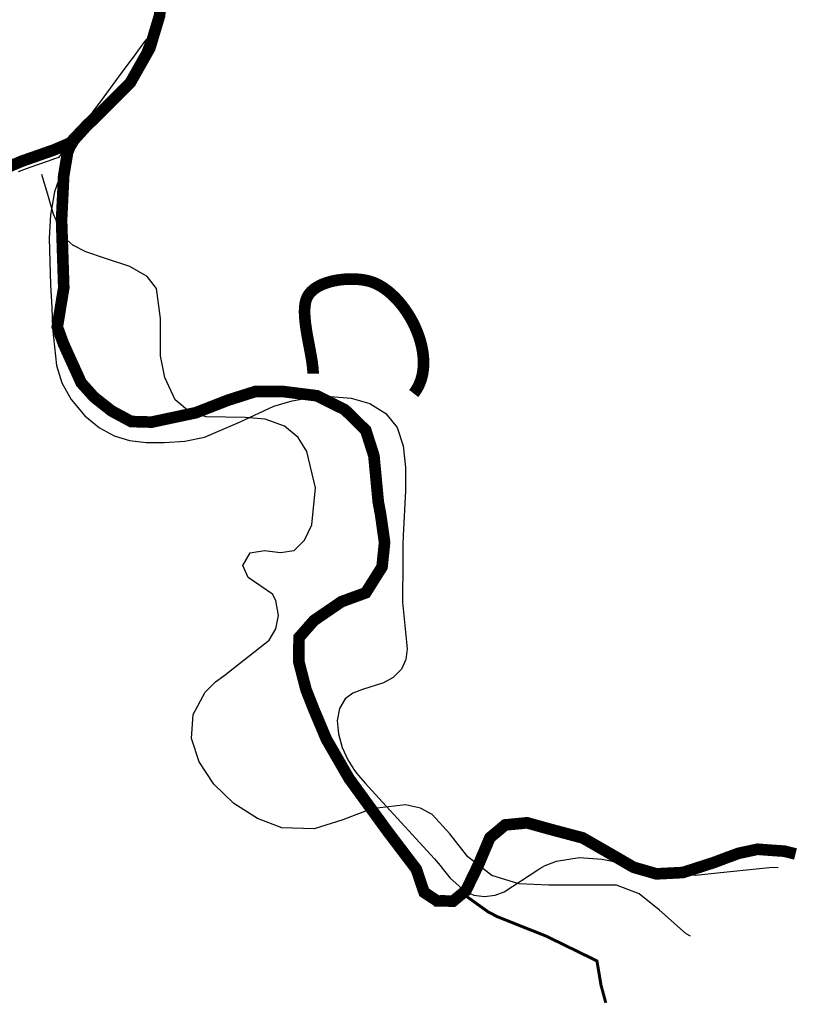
# Model space of a CAD drawing. Header units: metres. Extents: x 149734 to 159069, y 372625 to 380601.
# Tile 18 of 30: x 157488 to 157750, y 375901 to 376232. Entities that reach past the tile are written whole.
import ezdxf

# ---------------------------------------------------------------- set-up
doc = ezdxf.new("R2010")
doc.units = ezdxf.units.M
doc.header["$MEASUREMENT"] = 0
doc.layers.add('Beeklopen', color=7, linetype='Continuous', true_color=0x5291a5)
doc.layers.add('waterlopen', color=7, linetype='Continuous', true_color=0x5291a5)
doc.layers.add('Beeklopen 1850', color=6, linetype='Continuous')
doc.layers.add('Beeklopen 1900', color=6, linetype='Continuous')

msp = doc.modelspace()

# ---------------------------------------------------------------- linework, layer by layer
at = {"layer": 'Beeklopen', "const_width": 3.9}
for points in [[(157505.3253718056, 376190.5512424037), (157505.5320558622, 376191.1023998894), (157508.3567379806, 376194.0820950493), (157510.4063548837, 376196.2522776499), (157512.3526297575, 376198.1124341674), (157515.7456930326, 376201.2643660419), (157525.0809229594, 376210.6340433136), (157531.6086944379, 376222.1739031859), (157534.8811920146, 376233.0764872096), (157536.3107567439, 376247.3893581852)], [(157479.0076018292, 376180.2170395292), (157488.7389761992, 376184.2818259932), (157488.8423182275, 376184.3334970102), (157492.2870525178, 376185.521930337), (157499.4520998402, 376188.0365863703), (157499.5209945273, 376188.0710337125), (157505.3253718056, 376190.5512424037)], [(157748.5198515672, 375951.628736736), (157744.7860759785, 375952.5545503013), (157739.3606194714, 375952.9334710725), (157735.7780958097, 375953.2090498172), (157729.3708900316, 375951.8311561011), (157725.3922219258, 375950.3671440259), (157720.9312910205, 375948.6964478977), (157710.683206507, 375945.3895029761), (157701.7785683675, 375944.9416875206), (157694.1312582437, 375947.1463174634), (157686.0016853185, 375951.8656034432), (157677.0453761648, 375957.0154812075), (157667.8823829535, 375959.4440188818), (157665.333279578, 375960.1329657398), (157659.0810868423, 375961.872556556), (157658.3404689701, 375962.0964642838), (157656.2564047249, 375961.872556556), (157654.2240114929, 375961.6830961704), (157650.9859612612, 375961.3730700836), (157645.87053084, 375957.0843758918), (157641.9435337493, 375947.8524879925), (157637.7754052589, 375939.2750996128), (157637.482602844, 375939.051191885), (157636.9486690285, 375938.6206000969), (157633.5039347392, 375935.7959179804), (157628.095701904, 375935.8820363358), (157628.06125456, 375935.9164836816), (157628.0095835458, 375935.9337073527), (157624.8404279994, 375938.034995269), (157623.7725603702, 375938.7411657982), (157623.4108632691, 375939.7745860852), (157621.1201149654, 375946.5262652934), (157611.6643193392, 375958.9617560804), (157598.5398816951, 375976.9777164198), (157590.9270189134, 375990.1538250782), (157586.724443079, 376000.1091071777), (157584.0892213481, 376006.8091153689), (157582.3668542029, 376013.4574525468), (157581.6434600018, 376016.282134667), (157581.7468020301, 376024.3083655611), (157582.8318933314, 376025.5484699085), (157586.724443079, 376029.9921771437), (157596.0252256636, 376036.3477119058), (157604.1375749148, 376039.3101833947), (157609.1496633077, 376047.2502959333), (157609.6319261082, 376048.0253611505), (157610.4758860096, 376056.2410524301), (157609.1324396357, 376065.6796243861), (157608.3573744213, 376069.8133055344), (157606.893362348, 376085.3146098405), (157604.1547985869, 376093.891998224), (157599.7799860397, 376098.2151397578), (157597.0758696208, 376100.8331378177), (157591.2887160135, 376103.7094909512), (157587.757863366, 376105.4663054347), (157576.1663324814, 376106.9303175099), (157567.1583523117, 376106.9303175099), (157557.9609117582, 376104.0195170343), (157547.0755514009, 376099.7824938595), (157532.2459702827, 376096.6305619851), (157525.3737253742, 376096.8200223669), (157518.8115065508, 376100.3508750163), (157513.6788524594, 376104.3812141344), (157512.7832215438, 376105.1218320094), (157508.5461983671, 376109.8411179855), (157507.9605935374, 376111.1328933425), (157502.5868080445, 376122.9655556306), (157500.5371911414, 376128.5976961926), (157502.7073737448, 376141.7565811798), (157501.9667558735, 376164.5607221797), (157502.4834660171, 376175.1188327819), (157502.6729264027, 376179.2352902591), (157502.7934921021, 376179.9414607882), (157503.9819254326, 376187.1581791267), (157505.3253718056, 376190.5512424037)], [(157586.4660880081, 376112.8552604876), (157586.4656149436, 376112.972480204), (157586.4642052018, 376113.0910032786), (157586.461872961, 376113.2108132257), (157586.458632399, 376113.3318935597), (157586.4544976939, 376113.4542277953), (157586.4494830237, 376113.5777994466), (157586.4436025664, 376113.7025920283), (157586.4368705, 376113.8285890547), (157586.4293010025, 376113.9557740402), (157586.4209082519, 376114.0841304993), (157586.4117064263, 376114.2136419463), (157586.4017097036, 376114.3442918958), (157586.3909322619, 376114.4760638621), (157586.3793882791, 376114.6089413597), (157586.3670919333, 376114.742907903), (157586.3540574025, 376114.8779470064), (157586.3402988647, 376115.0140421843), (157586.3258304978, 376115.1511769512), (157586.31066648, 376115.2893348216), (157586.2948209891, 376115.4284993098), (157586.2783082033, 376115.5686539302), (157586.2611423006, 376115.7097821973), (157586.2433374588, 376115.8518676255), (157586.2249078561, 376115.9948937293), (157586.2058676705, 376116.138844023), (157586.1862310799, 376116.2837020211), (157586.1660122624, 376116.429451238), (157586.145225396, 376116.5760751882), (157586.1238846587, 376116.723557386), (157586.1020042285, 376116.8718813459), (157586.0795982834, 376117.0210305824), (157586.0566810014, 376117.1709886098), (157586.0332665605, 376117.3217389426), (157586.0093691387, 376117.4732650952), (157585.9850029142, 376117.6255505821), (157585.9601820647, 376117.7785789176), (157585.9349207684, 376117.9323336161), (157585.9092332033, 376118.0867981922), (157585.8831335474, 376118.2419561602), (157585.8566359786, 376118.3977910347), (157585.8297546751, 376118.5542863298), (157585.8025038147, 376118.7114255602), (157585.7748975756, 376118.8691922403), (157585.7469501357, 376119.0275698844), (157585.718675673, 376119.1865420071), (157585.6900883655, 376119.3460921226), (157585.6612023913, 376119.5062037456), (157585.6320319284, 376119.6668603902), (157585.6025911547, 376119.8280455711), (157585.5728942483, 376119.9897428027), (157585.5429553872, 376120.1519355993), (157585.5127887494, 376120.3146074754), (157585.4824085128, 376120.4777419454), (157585.4518288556, 376120.6413225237), (157585.4210639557, 376120.8053327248), (157585.3901279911, 376120.9697560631), (157585.3590351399, 376121.1345760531), (157585.32779958, 376121.2997762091), (157585.2649570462, 376121.6312510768), (157585.201713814, 376121.964048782), (157585.1381833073, 376122.2980374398), (157585.0744789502, 376122.6330851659), (157585.0107141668, 376122.9690600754), (157584.9470023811, 376123.305830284), (157584.8834570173, 376123.6432639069), (157584.8201914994, 376123.9812290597), (157584.7573192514, 376124.3195938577), (157584.6949536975, 376124.6582264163), (157584.6332082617, 376124.9969948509), (157584.572196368, 376125.3357672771), (157584.5120314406, 376125.6744118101), (157584.4528269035, 376126.0127965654), (157584.3946961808, 376126.3507896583), (157584.3377526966, 376126.6882592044), (157584.2821098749, 376127.0250733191), (157584.2548116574, 376127.1931933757), (157584.2278811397, 376127.3611001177), (157584.2013324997, 376127.5287770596), (157584.1751799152, 376127.6962077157), (157584.1494375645, 376127.8633756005), (157584.1241196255, 376128.0302642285), (157584.0992402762, 376128.196857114), (157584.0748136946, 376128.3631377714), (157584.0508540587, 376128.5290897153), (157584.0273755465, 376128.69469646), (157584.0043923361, 376128.85994152), (157583.9819186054, 376129.0248084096), (157583.9599685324, 376129.1892806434), (157583.9385562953, 376129.3533417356), (157583.9176960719, 376129.5169752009), (157583.8974020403, 376129.6801645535), (157583.8776883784, 376129.842893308), (157583.8585692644, 376130.0051449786), (157583.8400588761, 376130.16690308), (157583.8221713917, 376130.3281511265), (157583.8049209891, 376130.4888726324), (157583.7883218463, 376130.6490511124), (157583.7723881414, 376130.8086700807), (157583.7571340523, 376130.9677130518), (157583.7425737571, 376131.1261635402), (157583.7287214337, 376131.2840050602), (157583.7155912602, 376131.4412211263), (157583.7031974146, 376131.5977952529), (157583.6915540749, 376131.7537109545), (157583.6806754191, 376131.9089517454), (157583.6705756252, 376132.0635011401), (157583.6612688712, 376132.217342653), (157583.6527693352, 376132.3704597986), (157583.6450911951, 376132.5228360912), (157583.6382486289, 376132.6744550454), (157583.6322558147, 376132.8253001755), (157583.6271269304, 376132.9753549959), (157583.6228761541, 376133.1246030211), (157583.6195176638, 376133.2730277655), (157583.6170656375, 376133.4206127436), (157583.6155342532, 376133.5673414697), (157583.6149376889, 376133.7131974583), (157583.6152901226, 376133.8581642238), (157583.6166057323, 376134.0022252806), (157583.618898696, 376134.1453641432), (157583.6221831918, 376134.2875643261), (157583.6264733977, 376134.4288093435), (157583.6317834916, 376134.56908271), (157583.6381276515, 376134.7083679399), (157583.6455200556, 376134.8466485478), (157583.6539748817, 376134.983908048), (157583.6635063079, 376135.1201299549), (157583.6741285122, 376135.2552977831), (157583.6858556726, 376135.3893950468), (157583.6987019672, 376135.5224052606), (157583.7126815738, 376135.6543119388), (157583.7278086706, 376135.785098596), (157583.7358069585, 376135.8500667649), (157583.7440974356, 376135.9147487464), (157583.7526818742, 376135.9791424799), (157583.7615620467, 376136.0432459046), (157583.7707397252, 376136.1070569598), (157583.7802166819, 376136.1705735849), (157583.7899946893, 376136.2337937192), (157583.8000755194, 376136.2967153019), (157583.8104609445, 376136.3593362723), (157583.821152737, 376136.4216545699), (157583.832152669, 376136.4836681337), (157583.8434625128, 376136.5453749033), (157583.8550840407, 376136.6067728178), (157583.8670190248, 376136.6678598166), (157583.8792692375, 376136.7286338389), (157583.891836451, 376136.7890928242), (157583.9047224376, 376136.8492347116), (157583.9179289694, 376136.9090574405), (157583.9314578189, 376136.9685589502), (157583.9453107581, 376137.0277371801), (157583.9594895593, 376137.0865900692), (157583.973995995, 376137.1451155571), (157583.9888318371, 376137.203311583), (157584.003998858, 376137.2611760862), (157584.0194988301, 376137.3187070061), (157584.0353335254, 376137.3759022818), (157584.0515047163, 376137.4327598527), (157584.068014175, 376137.4892776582), (157584.0848636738, 376137.5454536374), (157584.1020549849, 376137.6012857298), (157584.1195898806, 376137.6567718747), (157584.1374701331, 376137.7119100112), (157584.1556975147, 376137.7666980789), (157584.1742737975, 376137.8211340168), (157584.193200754, 376137.8752157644), (157584.2124801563, 376137.928941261), (157584.2321137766, 376137.9823084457), (157584.2521033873, 376138.0353152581), (157584.2724507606, 376138.0879596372), (157584.2931576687, 376138.1402395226), (157584.3142258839, 376138.1921528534), (157584.3356571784, 376138.243697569), (157584.3574533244, 376138.2948716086), (157584.3629595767, 376138.307606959), (157584.3657971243, 376138.3141425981), (157584.3687936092, 376138.321027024), (157584.3808602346, 376138.3485244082), (157584.4053797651, 376138.4033257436), (157584.4304122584, 376138.4578693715), (157584.4559552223, 376138.5121555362), (157584.4820061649, 376138.5661844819), (157584.508562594, 376138.6199564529), (157584.5356220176, 376138.6734716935), (157584.5631819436, 376138.726730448), (157584.59123988, 376138.7797329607), (157584.6197933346, 376138.8324794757), (157584.6488398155, 376138.8849702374), (157584.6783768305, 376138.93720549), (157584.7084018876, 376138.9891854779), (157584.7389124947, 376139.0409104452), (157584.7699061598, 376139.0923806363), (157584.8013803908, 376139.1435962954), (157584.8333326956, 376139.1945576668), (157584.8657605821, 376139.2452649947), (157584.8986615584, 376139.2957185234), (157584.9320331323, 376139.3459184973), (157584.9658728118, 376139.3958651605), (157585.0001781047, 376139.4455587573), (157585.0349465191, 376139.4949995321), (157585.0701755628, 376139.544187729), (157585.1058627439, 376139.5931235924), (157585.1420055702, 376139.6418073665), (157585.1786015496, 376139.6902392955), (157585.2156481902, 376139.7384196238), (157585.2531429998, 376139.7863485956), (157585.2910834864, 376139.8340264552), (157585.3294671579, 376139.8814534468), (157585.3682915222, 376139.9286298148), (157585.4075540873, 376139.9755558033), (157585.4472523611, 376140.0222316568), (157585.4873838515, 376140.0686576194), (157585.5279460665, 376140.1148339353), (157585.5689365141, 376140.1607608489), (157585.6103527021, 376140.2064386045), (157585.6521921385, 376140.2518674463), (157585.6944523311, 376140.2970476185), (157585.7371307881, 376140.3419793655), (157585.7802250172, 376140.3866629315), (157585.8237325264, 376140.4310985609), (157585.8676508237, 376140.4752864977), (157585.911977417, 376140.5192269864), (157585.9567098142, 376140.5629202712), (157586.0018455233, 376140.6063665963), (157586.0473820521, 376140.6495662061), (157586.0933169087, 376140.6925193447), (157586.1396476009, 376140.7352262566), (157586.1863716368, 376140.7776871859), (157586.2334865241, 376140.8199023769), (157586.2809897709, 376140.8618720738), (157586.3288788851, 376140.903596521), (157586.3771513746, 376140.9450759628), (157586.4258047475, 376140.9863106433), (157586.4748365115, 376141.0273008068), (157586.5242441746, 376141.0680466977), (157586.5740252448, 376141.1085485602), (157586.62417723, 376141.1488066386), (157586.6746976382, 376141.188821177), (157586.7255839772, 376141.2285924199), (157586.776833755, 376141.2681206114), (157586.8284444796, 376141.3074059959), (157586.8804136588, 376141.3464488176), (157586.9327388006, 376141.3852493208), (157586.985417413, 376141.4238077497), (157587.0384470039, 376141.4621243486), (157587.0918250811, 376141.5001993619), (157587.1455491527, 376141.5380330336), (157587.1996167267, 376141.5756256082), (157587.2540253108, 376141.6129773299), (157587.308772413, 376141.650088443), (157587.3638555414, 376141.6869591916), (157587.4192722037, 376141.7235898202), (157587.475019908, 376141.759980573), (157587.5310961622, 376141.7961316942), (157587.644224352, 376141.8677160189), (157587.7586368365, 376141.9383447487), (157587.8743136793, 376142.0080198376), (157587.9912349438, 376142.0767432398), (157588.1093806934, 376142.1445169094), (157588.2287309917, 376142.2113428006), (157588.3492659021, 376142.2772228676), (157588.4709654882, 376142.3421590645), (157588.5938098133, 376142.4061533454), (157588.7177789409, 376142.4692076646), (157588.8428529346, 376142.5313239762), (157588.9690118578, 376142.5925042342), (157589.0962357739, 376142.652750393), (157589.2245047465, 376142.7120644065), (157589.3537988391, 376142.770448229), (157589.484098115, 376142.8279038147), (157589.6153826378, 376142.8844331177), (157589.7476324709, 376142.9400380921), (157589.8808276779, 376142.9947206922), (157590.0149483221, 376143.0484828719), (157590.1499744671, 376143.1013265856), (157590.2858861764, 376143.1532537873), (157590.4226635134, 376143.2042664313), (157590.5602865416, 376143.2543664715), (157590.6987353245, 376143.3035558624), (157590.8379899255, 376143.3518365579), (157590.9780304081, 376143.3992105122), (157591.1188368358, 376143.4456796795), (157591.2603892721, 376143.491246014), (157591.4026677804, 376143.5359114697), (157591.5456524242, 376143.5796780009), (157591.689323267, 376143.6225475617), (157591.8336603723, 376143.6645221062), (157591.9786438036, 376143.7056035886), (157592.1242536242, 376143.7457939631), (157592.2704698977, 376143.7850951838), (157592.4172726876, 376143.8235092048), (157592.5646420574, 376143.8610379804), (157592.7125580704, 376143.8976834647), (157592.8610007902, 376143.9334476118), (157593.0099502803, 376143.9683323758), (157593.1593866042, 376144.0023397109), (157593.3092898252, 376144.0354715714), (157593.4596400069, 376144.0677299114), (157593.6104172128, 376144.0991166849), (157593.7616015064, 376144.1296338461), (157593.913172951, 376144.1592833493), (157594.0651116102, 376144.1880671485), (157594.2173975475, 376144.2159871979), (157594.3700108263, 376144.2430454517), (157594.5229315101, 376144.269243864), (157594.6761396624, 376144.294584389), (157594.8296153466, 376144.3190689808), (157594.9833386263, 376144.3426995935), (157595.1372895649, 376144.3654781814), (157595.2914482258, 376144.3874066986), (157595.4457946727, 376144.4084870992), (157595.6003089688, 376144.4287213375), (157595.7549711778, 376144.4481113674), (157595.909761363, 376144.4666591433), (157596.064659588, 376144.4843666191), (157596.2196459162, 376144.5012357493), (157596.3747004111, 376144.5172684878), (157596.5298031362, 376144.5324667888), (157596.6849341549, 376144.5468326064), (157596.8400735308, 376144.5603678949), (157596.9952013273, 376144.5730746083), (157597.1502976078, 376144.584954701), (157597.3053424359, 376144.5960101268), (157597.460315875, 376144.6062428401), (157597.6151979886, 376144.615654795), (157597.7699688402, 376144.6242479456), (157597.9246084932, 376144.6320242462), (157598.0790970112, 376144.6389856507), (157598.2334144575, 376144.6451341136), (157598.3875408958, 376144.6504715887), (157598.5414563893, 376144.6550000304), (157598.6951410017, 376144.6587213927), (157598.8485747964, 376144.6616376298), (157599.0017378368, 376144.6637506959), (157599.1546101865, 376144.6650625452), (157599.3071719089, 376144.6655751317), (157599.4594030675, 376144.6652904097), (157599.6112837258, 376144.6642103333), (157599.7627939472, 376144.6623368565), (157599.9139137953, 376144.6596719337), (157600.0646233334, 376144.656217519), (157600.2149026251, 376144.6519755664), (157600.3647317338, 376144.6469480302), (157600.514090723, 376144.6411368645), (157600.6629596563, 376144.6345440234), (157600.811318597, 376144.6271714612), (157600.9591476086, 376144.619021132), (157601.1064267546, 376144.6100949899), (157601.2531360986, 376144.6003949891), (157601.3992557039, 376144.5899230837), (157601.544765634, 376144.5786812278), (157601.6896459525, 376144.5666713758), (157601.8338767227, 376144.5538954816), (157601.9774380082, 376144.5403554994), (157602.1203098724, 376144.5260533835), (157602.2624723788, 376144.5109910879), (157602.4039055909, 376144.4951705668), (157602.5445895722, 376144.4785937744), (157602.6845043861, 376144.4612626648), (157602.8236300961, 376144.4431791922), (157602.9619467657, 376144.4243453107), (157603.0994344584, 376144.4047629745), (157603.2360732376, 376144.3844341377), (157603.3718431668, 376144.3633607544), (157603.5067243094, 376144.341544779), (157603.6406967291, 376144.3189881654), (157603.7737404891, 376144.2956928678), (157603.9058356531, 376144.2716608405), (157604.0369622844, 376144.2468940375), (157604.1671004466, 376144.221394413), (157604.2962302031, 376144.1951639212), (157604.4243316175, 376144.1682045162), (157604.5513847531, 376144.1405181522), (157604.6773696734, 376144.1121067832), (157604.802266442, 376144.0829723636), (157604.9260551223, 376144.0531168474), (157605.0487157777, 376144.0225421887), (157605.1702284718, 376143.9912503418), (157605.290573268, 376143.9592432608), (157605.4097302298, 376143.9265228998), (157605.5276794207, 376143.8930912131), (157605.6444009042, 376143.8589501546), (157605.7598747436, 376143.8241016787), (157605.8740810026, 376143.7885477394), (157605.9869997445, 376143.752290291), (157606.0986110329, 376143.7153312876), (157606.1263072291, 376143.7059821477), (157606.1332182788, 376143.7036380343), (157606.1349452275, 376143.7030515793), (157606.1360711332, 376143.7026683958), (157606.1377221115, 376143.7021052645), (157606.144325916, 376143.6998504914), (157606.1707393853, 376143.690795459), (157606.276364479, 376143.6540014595), (157606.3819413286, 376143.6162924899), (157606.4874670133, 376143.5776728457), (157606.5929386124, 376143.5381468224), (157606.6983532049, 376143.4977187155), (157606.80370787, 376143.4563928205), (157606.9089996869, 376143.4141734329), (157607.0142257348, 376143.3710648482), (157607.1193830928, 376143.3270713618), (157607.22446884, 376143.2821972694), (157607.3294800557, 376143.2364468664), (157607.434413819, 376143.1898244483), (157607.5392672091, 376143.1423343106), (157607.6440373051, 376143.0939807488), (157607.7487211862, 376143.0447680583), (157607.8533159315, 376142.9947005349), (157607.9578186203, 376142.9437824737), (157608.0622263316, 376142.8920181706), (157608.1665361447, 376142.8394119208), (157608.2707451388, 376142.7859680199), (157608.3748503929, 376142.7316907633), (157608.4788489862, 376142.6765844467), (157608.5827379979, 376142.6206533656), (157608.6865145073, 376142.5639018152), (157608.7901755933, 376142.5063340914), (157608.8937183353, 376142.4479544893), (157608.9971398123, 376142.3887673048), (157609.1004371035, 376142.3287768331), (157609.2036072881, 376142.2679873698), (157609.3066474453, 376142.2064032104), (157609.4095546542, 376142.1440286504), (157609.512325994, 376142.0808679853), (157609.6149585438, 376142.0169255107), (157609.7174493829, 376141.9522055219), (157609.8197955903, 376141.8867123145), (157609.9219942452, 376141.8204501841), (157610.0240424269, 376141.753423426), (157610.1259372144, 376141.6856363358), (157610.2276756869, 376141.617093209), (157610.3292549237, 376141.5477983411), (157610.4306720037, 376141.4777560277), (157610.5319240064, 376141.4069705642), (157610.6330080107, 376141.335446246), (157610.7339210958, 376141.2631873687), (157610.8346603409, 376141.1901982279), (157610.9352228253, 376141.116483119), (157611.035605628, 376141.0420463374), (157611.1358058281, 376140.9668921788), (157611.235820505, 376140.8910249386), (157611.3356467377, 376140.8144489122), (157611.4352816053, 376140.7371683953), (157611.5347221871, 376140.6591876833), (157611.6339655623, 376140.5805110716), (157611.7330088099, 376140.5011428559), (157611.8318490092, 376140.4210873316), (157611.9304832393, 376140.3403487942), (157612.0289085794, 376140.2589315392), (157612.1271221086, 376140.1768398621), (157612.2251209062, 376140.0940780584), (157612.3229020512, 376140.0106504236), (157612.4204626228, 376139.9265612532), (157612.5177997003, 376139.8418148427), (157612.6149103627, 376139.7564154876), (157612.7117916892, 376139.6703674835), (157612.808440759, 376139.5836751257), (157612.9048546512, 376139.4963427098), (157613.0010304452, 376139.4083745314), (157613.0969652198, 376139.3197748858), (157613.1926560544, 376139.2305480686), (157613.2881000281, 376139.1406983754), (157613.3832942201, 376139.0502301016), (157613.4782357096, 376138.9591475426), (157613.5729215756, 376138.8674549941), (157613.6673488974, 376138.7751567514), (157613.7615147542, 376138.6822571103), (157613.855416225, 376138.5887603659), (157613.9490503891, 376138.494670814), (157614.0424143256, 376138.39999275), (157614.1355051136, 376138.3047304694), (157614.2283198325, 376138.2088882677), (157614.3208555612, 376138.1124704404), (157614.413109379, 376138.015481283), (157614.5050783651, 376137.9179250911), (157614.5967595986, 376137.81980616), (157614.6881501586, 376137.7211287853), (157614.7792471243, 376137.6218972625), (157614.870047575, 376137.5221158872), (157614.9605485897, 376137.4217889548), (157615.0507472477, 376137.3209207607), (157615.140640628, 376137.2195156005), (157615.2302258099, 376137.1175777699), (157615.3194998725, 376137.015111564), (157615.4084598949, 376136.9121212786), (157615.4971029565, 376136.8086112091), (157615.5854261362, 376136.704585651), (157615.6734265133, 376136.6000488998), (157615.7611011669, 376136.495005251), (157615.8484471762, 376136.3894590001), (157615.9354616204, 376136.2834144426), (157616.0221415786, 376136.1768758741), (157616.1084841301, 376136.0698475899), (157616.1944863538, 376135.9623338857), (157616.2801453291, 376135.8543390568), (157616.3654581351, 376135.7458673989), (157616.4504218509, 376135.6369232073), (157616.5350335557, 376135.5275107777), (157616.6192903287, 376135.4176344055), (157616.703189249, 376135.3072983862), (157616.7867273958, 376135.1965070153), (157616.8699018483, 376135.0852645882), (157616.9527096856, 376134.9735754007), (157617.035147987, 376134.861443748), (157617.1172138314, 376134.7488739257), (157617.1989042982, 376134.6358702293), (157617.2802164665, 376134.5224369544), (157617.3611474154, 376134.4085783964), (157617.4416942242, 376134.2942988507), (157617.5218539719, 376134.179602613), (157617.6016237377, 376134.0644939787), (157617.6810006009, 376133.9489772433), (157617.7599816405, 376133.8330567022), (157617.8385639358, 376133.7167366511), (157617.9167445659, 376133.6000213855), (157617.9945206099, 376133.4829152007), (157618.071889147, 376133.3654223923), (157618.1488472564, 376133.2475472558), (157618.2253920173, 376133.1292940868), (157618.3015205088, 376133.0106671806), (157618.3772298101, 376132.8916708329), (157618.4525170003, 376132.7723093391), (157618.5273791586, 376132.6525869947), (157618.6018133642, 376132.5325080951), (157618.6758166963, 376132.412076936), (157618.7493862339, 376132.2912978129), (157618.8225190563, 376132.1701750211), (157618.8952122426, 376132.0487128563), (157618.967462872, 376131.9269156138), (157619.0392680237, 376131.8047875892), (157619.1106247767, 376131.6823330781), (157619.1815302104, 376131.5595563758), (157619.2519814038, 376131.436461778), (157619.3219754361, 376131.3130535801), (157619.3915093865, 376131.1893360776), (157619.4605803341, 376131.065313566), (157619.5291853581, 376130.9409903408), (157619.5973215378, 376130.8163706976), (157619.6649859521, 376130.6914589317), (157619.7321756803, 376130.5662593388), (157619.7988878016, 376130.4407762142), (157619.865119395, 376130.3150138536), (157619.93086754, 376130.1889765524), (157619.9961293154, 376130.0626686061), (157620.0609018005, 376129.9360943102), (157620.1251820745, 376129.8092579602), (157620.1889672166, 376129.6821638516), (157620.2522543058, 376129.55481628), (157620.3150404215, 376129.4272195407), (157620.3773226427, 376129.2993779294), (157620.4390980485, 376129.1712957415), (157620.5003637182, 376129.0429772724), (157620.561116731, 376128.9144268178), (157620.6213541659, 376128.7856486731), (157620.6810731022, 376128.6566471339), (157620.740270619, 376128.5274264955), (157620.7989437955, 376128.3979910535), (157620.8570897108, 376128.2683451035), (157620.9147054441, 376128.1384929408), (157620.9717880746, 376128.0084388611), (157621.0283346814, 376127.8781871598), (157621.0843423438, 376127.7477421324), (157621.1398081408, 376127.6171080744), (157621.1947291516, 376127.4862892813), (157621.2491024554, 376127.3552900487), (157621.3029251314, 376127.2241146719), (157621.3561942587, 376127.0927674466), (157621.4089069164, 376126.9612526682), (157621.4610601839, 376126.8295746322), (157621.5126511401, 376126.6977376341), (157621.5636768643, 376126.5657459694), (157621.6141344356, 376126.4336039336), (157621.6640209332, 376126.3013158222), (157621.7133334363, 376126.1688859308), (157621.7620690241, 376126.0363185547), (157621.8102247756, 376125.9036179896), (157621.8577977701, 376125.7707885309), (157621.9047850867, 376125.6378344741), (157621.9511838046, 376125.5047601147), (157621.9969910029, 376125.3715697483), (157622.0422037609, 376125.2382676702), (157622.0868191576, 376125.104858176), (157622.1308342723, 376124.9713455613), (157622.174246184, 376124.8377341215), (157622.2170519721, 376124.7040281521), (157622.2592487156, 376124.5702319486), (157622.3008334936, 376124.4363498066), (157622.3418033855, 376124.3023860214), (157622.3821554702, 376124.1683448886), (157622.421886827, 376124.0342307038), (157622.4609945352, 376123.9000477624), (157622.4994756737, 376123.7658003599), (157622.5373273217, 376123.6314927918), (157622.5745465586, 376123.4971293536), (157622.6111304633, 376123.3627143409), (157622.6470761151, 376123.228252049), (157622.6823805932, 376123.0937467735), (157622.7170409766, 376122.95920281), (157622.7510543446, 376122.824624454), (157622.7844177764, 376122.6900160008), (157622.817128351, 376122.555381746), (157622.8491831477, 376122.4207259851), (157622.8805792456, 376122.2860530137), (157622.9113137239, 376122.1513671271), (157622.9413836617, 376122.016672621), (157622.9707861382, 376121.8819737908), (157622.9995182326, 376121.747274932), (157623.0275770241, 376121.6125803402), (157623.0549595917, 376121.4778943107), (157623.0816630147, 376121.3432211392), (157623.1076843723, 376121.2085651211), (157623.1330207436, 376121.0739305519), (157623.1576692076, 376120.9393217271), (157623.1816268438, 376120.8047429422), (157623.2048907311, 376120.6701984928), (157623.2274579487, 376120.5356926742), (157623.2493255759, 376120.4012297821), (157623.2704906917, 376120.2668141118), (157623.2909503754, 376120.1324499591), (157623.3107017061, 376119.9981416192), (157623.329741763, 376119.8638933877), (157623.3480676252, 376119.7297095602), (157623.3656763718, 376119.5955944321), (157623.3825650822, 376119.4615522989), (157623.3987308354, 376119.3275874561), (157623.4141707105, 376119.1937041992), (157623.4288817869, 376119.0599068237), (157623.4428611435, 376118.9261996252), (157623.4561058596, 376118.7925868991), (157623.4686130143, 376118.6590729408), (157623.4803796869, 376118.525662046), (157623.4914029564, 376118.3923585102), (157623.5016799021, 376118.2591666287), (157623.511207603, 376118.1260906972), (157623.5199831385, 376117.9931350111), (157623.5280035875, 376117.8603038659), (157623.5352660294, 376117.727601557), (157623.5417675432, 376117.5950323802), (157623.5475052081, 376117.4626006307), (157623.5524761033, 376117.3303106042), (157623.5566773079, 376117.1981665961), (157623.5601059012, 376117.0661729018), (157623.5627589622, 376116.9343338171), (157623.5646335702, 376116.8026536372), (157623.5657268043, 376116.6711366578), (157623.5660357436, 376116.5397871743), (157623.5655574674, 376116.4086094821), (157623.5642890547, 376116.2776078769), (157623.5622275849, 376116.1467866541), (157623.5593701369, 376116.0161501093), (157623.55571379, 376115.8857025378), (157623.5512556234, 376115.7554482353), (157623.5459927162, 376115.6253914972), (157623.5399221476, 376115.495536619), (157623.5330409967, 376115.3658878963), (157623.5253463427, 376115.2364496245), (157623.5168352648, 376115.107226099), (157623.5075048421, 376114.9782216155), (157623.4973521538, 376114.8494404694), (157623.4863742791, 376114.7208869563), (157623.4745682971, 376114.5925653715), (157623.461931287, 376114.4644800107), (157623.4484603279, 376114.3366351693), (157623.434152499, 376114.2090351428), (157623.4190048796, 376114.0816842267), (157623.4030145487, 376113.9545867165), (157623.3861785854, 376113.8277469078), (157623.3684940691, 376113.701169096), (157623.3499580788, 376113.5748575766), (157623.3305676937, 376113.4488166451), (157623.3103199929, 376113.3230505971), (157623.2892120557, 376113.197563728), (157623.2672409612, 376113.0723603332), (157623.2444037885, 376112.9474447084), (157623.2206976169, 376112.8228211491), (157623.1961195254, 376112.6984939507), (157623.1706665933, 376112.5744674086), (157623.1443358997, 376112.4507458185), (157623.1171245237, 376112.3273334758), (157623.0890295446, 376112.204234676), (157623.0600480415, 376112.0814537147), (157623.0301770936, 376111.9589948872), (157622.99941378, 376111.8368624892), (157622.9677551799, 376111.7150608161), (157622.9351983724, 376111.5935941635), (157622.9017404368, 376111.4724668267), (157622.8673784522, 376111.3516831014), (157622.8321094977, 376111.231247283), (157622.7959306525, 376111.111163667), (157622.7588389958, 376110.9914365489), (157622.7208316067, 376110.8720702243), (157622.6819055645, 376110.7530689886), (157622.6420579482, 376110.6344371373), (157622.601285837, 376110.5161789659), (157622.5595863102, 376110.39829877), (157622.5169564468, 376110.280800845), (157622.473393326, 376110.1636894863), (157622.428894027, 376110.0469689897), (157622.383455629, 376109.9306436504), (157622.3370752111, 376109.814717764), (157622.2897498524, 376109.6991956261), (157622.2414766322, 376109.5840815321), (157622.1922526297, 376109.4693797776), (157622.1420749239, 376109.3550946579), (157622.090940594, 376109.2412304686), (157622.0388467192, 376109.1277915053), (157621.9857903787, 376109.0147820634), (157621.9317686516, 376108.9022064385), (157621.8767786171, 376108.7900689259), (157621.8208173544, 376108.6783738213), (157621.7638819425, 376108.5671254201), (157621.7059694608, 376108.4563280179), (157621.6470769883, 376108.34598591), (157621.5872016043, 376108.2361033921), (157621.5263403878, 376108.1266847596), (157621.464490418, 376108.017734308), (157621.4016487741, 376107.9092563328), (157621.3378125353, 376107.8012551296), (157621.2729787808, 376107.6937349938), (157621.2071445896, 376107.5867002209), (157621.140307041, 376107.4801551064), (157621.0724632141, 376107.3741039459), (157621.0036101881, 376107.2685510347), (157620.9337450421, 376107.1635006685), (157620.8628648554, 376107.0589571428), (157620.790966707, 376106.9549247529), (157620.7180476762, 376106.8514077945), (157620.6441048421, 376106.748410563), (157620.5691352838, 376106.645937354), (157620.4931360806, 376106.5439924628), (157620.4161043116, 376106.4425801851), (157620.3380370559, 376106.3417048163), (157620.2589313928, 376106.2413706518)]]:
    msp.add_lwpolyline(points, dxfattribs=at)
at = {"layer": 'Beeklopen 1850'}
msp.add_lwpolyline([(157713.2560152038, 375923.967338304), (157711.838221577, 375924.8266267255), (157702.7911377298, 375932.7074508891), (157696.0152033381, 375938.2707781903), (157688.4021604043, 375941.167312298), (157665.698355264, 375941.1186810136), (157655.6195935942, 375941.6405497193), (157646.5003144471, 375944.4234901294), (157638.4318612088, 375950.6579276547), (157632.4095910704, 375958.3387016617), (157626.4276112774, 375964.8309393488), (157622.5156399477, 375966.9984288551), (157617.4904328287, 375968.1092704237), (157606.093621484, 375966.8172053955), (157596.4514148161, 375963.1367513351), (157586.8799619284, 375960.011691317), (157575.9518024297, 375960.3701999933), (157567.8324776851, 375963.4912313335), (157559.8361197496, 375968.5943882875), (157553.0900378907, 375975.0837217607), (157548.173086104, 375982.5125316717), (157545.6641183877, 375990.4341179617), (157546.1419887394, 375998.4017805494), (157550.1855511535, 376005.9688193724), (157553.7253587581, 376009.4625111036), (157556.434106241, 376011.4880696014), (157571.6592483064, 376023.3826752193), (157573.9381893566, 376027.2342457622), (157574.8439564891, 376031.6428867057), (157573.9954316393, 376036.7115494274), (157572.7919947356, 376038.875421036), (157564.6396553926, 376044.5076938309), (157562.82886393, 376048.5030887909), (157565.3208315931, 376052.756732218), (157570.1063338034, 376053.4676781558), (157575.5385336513, 376052.8417158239), (157580.1008782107, 376053.5219237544), (157583.5800007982, 376057.0078000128), (157586.0078248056, 376062.1122205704), (157587.2679206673, 376074.6133988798), (157584.3146983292, 376086.7723115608), (157581.475874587, 376091.4489000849), (157576.8532082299, 376095.2107082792), (157570.3380914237, 376097.5616278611), (157563.5977305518, 376098.1882004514), (157550.5965098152, 376098.4051680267), (157544.9132665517, 376100.0639946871), (157540.1600124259, 376104.1353377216), (157536.6255557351, 376111.6534129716), (157535.2507737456, 376118.8971756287), (157535.252474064, 376131.4364796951), (157533.8231734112, 376141.507580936), (157530.6941488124, 376145.547642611), (157524.9540752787, 376148.8867581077), (157516.6821829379, 376151.511716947), (157510.1757495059, 376153.7751664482), (157505.7109007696, 376156.0683676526), (157502.7540714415, 376158.7276448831), (157499.2302098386, 376166.4897246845), (157497.5960469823, 376172.2651758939), (157495.3356423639, 376179.7520004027)], dxfattribs=at)
at = {"layer": 'Beeklopen 1900'}
msp.add_lwpolyline([(157487.4810920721, 376180.796068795), (157490.1488023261, 376181.7311747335), (157493.6908630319, 376182.9727645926), (157497.271783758, 376184.2279759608), (157500.0560740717, 376185.2039464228), (157501.2082435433, 376185.6078135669), (157501.7443181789, 376186.3307027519), (157503.323347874, 376188.4619765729), (157505.7383577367, 376191.7216032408), (157508.7803527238, 376195.8274945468), (157515.9093179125, 376205.4497182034), (157523.0382830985, 376215.0719418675), (157526.0802780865, 376219.1778331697), (157528.4952879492, 376222.4374598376), (157530.0743176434, 376224.5687336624), (157530.5657051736, 376225.1703106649), (157528.6240329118, 376220.0216210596), (157524.1041220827, 376210.1790931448), (157517.9649374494, 376201.2009615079), (157514.1084443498, 376197.2311042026), (157511.5625095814, 376194.7980397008), (157507.3372458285, 376190.0541853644), (157503.9083163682, 376184.7942626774), (157503.1250071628, 376183.3031477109), (157502.7398114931, 376182.522416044), (157502.1535250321, 376181.2630584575), (157499.6339407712, 376173.9051820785), (157498.2769681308, 376166.2548305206), (157497.7946420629, 376158.4261123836), (157498.3020694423, 376142.6900107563), (157498.7114341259, 376135.0806242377), (157498.9599874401, 376128.2119803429), (157500.2836097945, 376115.6798542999), (157502.1050372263, 376109.8518206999), (157505.1971144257, 376104.2061057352), (157509.8209098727, 376098.7655445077), (157514.7030330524, 376094.6949229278), (157519.6294375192, 376092.0156540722), (157524.7862231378, 376090.4774825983), (157530.3594897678, 376089.830153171), (157536.535337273, 376089.8234104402), (157543.428792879, 376090.2426451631), (157549.9968253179, 376091.5956250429), (157561.7607510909, 376096.5628917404), (157573.3112884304, 376101.946366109), (157579.3857904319, 376103.7802291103), (157585.689243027, 376104.8705797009), (157592.4743229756, 376105.2459605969), (157599.2601090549, 376104.6551369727), (157605.5656800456, 376102.846874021), (157610.9101147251, 376099.5699369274), (157614.6911230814, 376094.769926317), (157616.684226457, 376088.6534124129), (157617.4910058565, 376081.3941496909), (157617.5008017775, 376073.5759040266), (157616.6868051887, 376058.5975274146), (157616.5935358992, 376055.4157031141), (157616.5870984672, 376053.4313932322), (157616.5576924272, 376049.9792529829), (157616.5306125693, 376036.1536081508), (157618.1142655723, 376020.5387457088), (157617.6658861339, 376016.9507273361), (157616.1206678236, 376013.6189778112), (157613.3823535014, 376010.8392514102), (157610.1392170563, 376009.0874841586), (157603.1028334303, 376006.8884026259), (157599.8669063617, 376005.6124542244), (157597.1907025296, 376003.6664779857), (157595.2806618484, 376000.4968260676), (157594.5711289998, 375996.4004875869), (157594.9885595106, 375991.9291248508), (157596.2680059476, 375987.4196765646), (157598.144520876, 375983.2090814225), (157600.3531568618, 375979.6342781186), (157601.671164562, 375977.9839144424), (157603.9052621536, 375975.4034300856), (157608.511520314, 375970.3240238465), (157627.2151332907, 375950.0434138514), (157629.1517136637, 375947.711112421), (157630.292944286, 375946.2882970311), (157632.5288549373, 375943.5432188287), (157637.4144010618, 375939.1100504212), (157640.4068520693, 375937.7961188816), (157643.994298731, 375937.3333949), (157647.5835633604, 375937.7788709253), (157650.6826079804, 375938.9012201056), (157661.912188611, 375946.3314274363), (157662.6463093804, 375946.7694699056), (157664.4259439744, 375947.7194746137), (157668.2488443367, 375949.2451289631), (157675.8773733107, 375950.4829306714), (157683.5269495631, 375949.9177504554), (157691.2504646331, 375948.2876211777), (157707.1308773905, 375944.7846469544), (157714.8942504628, 375944.484304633), (157723.2862744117, 375945.3509093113), (157740.7486301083, 375947.2272697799), (157742.7048579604, 375947.0673823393)], dxfattribs=at)
at = {"layer": 'waterlopen', "const_width": 1}
for points in [[(157505.3253718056, 376190.5512424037), (157505.5320558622, 376191.1023998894), (157508.3567379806, 376194.0820950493), (157510.4063548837, 376196.2522776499), (157512.3526297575, 376198.1124341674), (157515.7456930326, 376201.2643660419), (157525.0809229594, 376210.6340433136), (157531.6086944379, 376222.1739031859), (157534.8811920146, 376233.0764872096)], [(157479.0076018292, 376180.2170395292), (157488.7389761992, 376184.2818259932), (157488.8423182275, 376184.3334970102), (157492.2870525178, 376185.521930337), (157499.4520998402, 376188.0365863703), (157499.5209945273, 376188.0710337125), (157505.3253718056, 376190.5512424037)], [(157748.5198515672, 375951.628736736), (157744.7860759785, 375952.5545503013), (157739.3606194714, 375952.9334710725), (157735.7780958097, 375953.2090498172), (157729.3708900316, 375951.8311561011), (157725.3922219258, 375950.3671440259), (157720.9312910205, 375948.6964478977), (157710.683206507, 375945.3895029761), (157701.7785683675, 375944.9416875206), (157694.1312582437, 375947.1463174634), (157686.0016853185, 375951.8656034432), (157677.0453761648, 375957.0154812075), (157667.8823829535, 375959.4440188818), (157665.333279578, 375960.1329657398), (157659.0810868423, 375961.872556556), (157658.3404689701, 375962.0964642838), (157656.2564047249, 375961.872556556), (157654.2240114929, 375961.6830961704), (157650.9859612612, 375961.3730700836), (157645.87053084, 375957.0843758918), (157641.9435337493, 375947.8524879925), (157637.7754052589, 375939.2750996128), (157637.482602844, 375939.051191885), (157636.9486690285, 375938.6206000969), (157633.5039347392, 375935.7959179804), (157628.095701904, 375935.8820363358), (157628.06125456, 375935.9164836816), (157628.0095835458, 375935.9337073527), (157624.8404279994, 375938.034995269), (157623.7725603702, 375938.7411657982), (157623.4108632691, 375939.7745860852), (157621.1201149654, 375946.5262652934), (157611.6643193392, 375958.9617560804), (157598.5398816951, 375976.9777164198), (157590.9270189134, 375990.1538250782), (157586.724443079, 376000.1091071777), (157584.0892213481, 376006.8091153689), (157582.3668542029, 376013.4574525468), (157581.6434600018, 376016.282134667), (157581.7468020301, 376024.3083655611), (157582.8318933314, 376025.5484699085), (157586.724443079, 376029.9921771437), (157596.0252256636, 376036.3477119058), (157604.1375749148, 376039.3101833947), (157609.1496633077, 376047.2502959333), (157609.6319261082, 376048.0253611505), (157610.4758860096, 376056.2410524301), (157609.1324396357, 376065.6796243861), (157608.3573744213, 376069.8133055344), (157606.893362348, 376085.3146098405), (157604.1547985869, 376093.891998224), (157599.7799860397, 376098.2151397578), (157597.0758696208, 376100.8331378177), (157591.2887160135, 376103.7094909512), (157587.757863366, 376105.4663054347), (157576.1663324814, 376106.9303175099), (157567.1583523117, 376106.9303175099), (157557.9609117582, 376104.0195170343), (157547.0755514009, 376099.7824938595), (157532.2459702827, 376096.6305619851), (157525.3737253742, 376096.8200223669), (157518.8115065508, 376100.3508750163), (157513.6788524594, 376104.3812141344), (157512.7832215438, 376105.1218320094), (157508.5461983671, 376109.8411179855), (157507.9605935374, 376111.1328933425), (157502.5868080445, 376122.9655556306), (157500.5371911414, 376128.5976961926), (157502.7073737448, 376141.7565811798), (157501.9667558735, 376164.5607221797), (157502.4834660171, 376175.1188327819), (157502.6729264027, 376179.2352902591), (157502.7934921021, 376179.9414607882), (157503.9819254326, 376187.1581791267), (157505.3253718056, 376190.5512424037)], [(157684.7938764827, 375901.6412773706), (157683.1770032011, 375907.5835441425), (157681.8163331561, 375915.7131170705), (157664.8337931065, 375923.9977030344), (157664.6271090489, 375924.0838213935), (157648.1785028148, 375930.628816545), (157648.1785028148, 375930.628816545), (157646.6800433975, 375931.4555527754), (157645.16436031, 375932.2478416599), (157645.16436031, 375932.2478416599), (157640.0317062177, 375935.9337073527), (157638.3954574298, 375937.1049170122), (157636.9486690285, 375938.6206000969)], [(157684.7938764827, 375901.6412773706), (157683.1770032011, 375907.5835441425), (157681.8163331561, 375915.7131170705), (157664.8337931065, 375923.9977030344), (157664.6271090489, 375924.0838213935), (157648.1785028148, 375930.628816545), (157648.1785028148, 375930.628816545), (157646.6800433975, 375931.4555527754), (157645.16436031, 375932.2478416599), (157645.16436031, 375932.2478416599), (157640.0317062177, 375935.9337073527), (157638.3954574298, 375937.1049170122), (157636.9486690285, 375938.6206000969)]]:
    msp.add_lwpolyline(points, dxfattribs=at)

doc.saveas('drawing.dxf')
